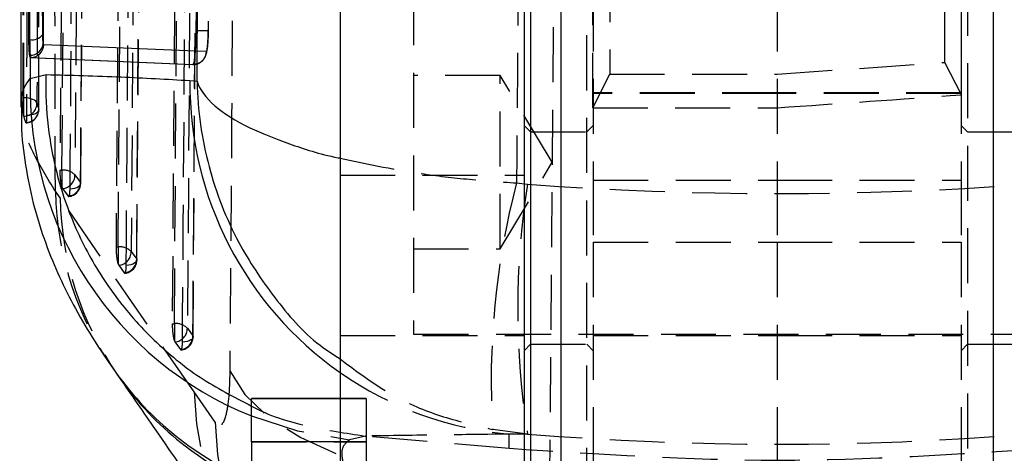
# Model space of a CAD drawing. Extents: x 24 to 351, y 12 to 282.
# Tile 9 of 13: x 316 to 339, y 216 to 226. Entities that reach past the tile are written whole.
import ezdxf

# ---------------------------------------------------------------- set-up
doc = ezdxf.new("R2010")
doc.units = 0
doc.linetypes.add('HIDDEN', pattern=[1.905, 1.27, -0.635])
doc.layers.get('0').update_dxf_attribs({"linetype": 'CONTINUOUS'})

msp = doc.modelspace()

# ---------------------------------------------------------------- linework, layer by layer
at = {"color": 7, "linetype": 'CONTINUOUS'}
for p, q in [((316.033014, 242.365761), (316.062485, 223.663497)), ((323.43567, 234.091701), (323.43567, 212.091701)), ((327.68567, 234.091701), (327.68567, 212.091701)), ((328.53567, 234.091859), (328.53567, 212.091991)), ((338.53567, 212.091991), (338.53567, 234.091859)), ((327.83567, 230.392803), (327.83567, 214.527617)), ((316.263466, 225.223674), (316.238337, 225.223674)), ((316.590191, 225.106185), (316.578463, 225.134683)), ((316.275141, 224.812657), (316.276924, 224.327825)), ((316.275141, 224.812657), (316.278123, 224.811657)), ((316.275236, 224.861552), (316.286963, 224.811657)), ((316.278123, 224.811657), (320.03675, 224.647528)), ((316.278123, 224.811657), (316.286963, 224.811657)), ((316.286963, 224.811657), (320.038139, 224.647528)), ((316.276924, 224.327825), (316.641166, 224.415491)), ((319.965406, 224.278082), (320.129951, 224.266423)), ((323.43567, 216.942158), (321.38567, 216.942158)), ((321.38567, 216.942158), (321.38567, 216.941875)), ((321.38567, 215.941859), (321.38567, 216.941875)), ((321.38567, 215.941859), (321.38567, 212.191859))]:
    msp.add_line(p, q, dxfattribs=at)
at = {"color": 7, "linetype": 'HIDDEN'}
for p, q in [((329.274117, 223.650602), (329.274117, 240.325542)), ((337.797233, 223.948591), (337.797233, 240.027554)), ((317.092658, 239.347553), (316.960784, 222.207607)), ((317.442233, 221.90303), (317.572468, 238.932602)), ((320.475239, 238.985101), (320.38803, 225.432973)), ((318.378634, 236.455392), (318.258964, 220.436994)), ((318.740303, 220.132489), (318.858172, 236.040514)), ((319.663991, 233.563231), (319.557541, 218.666382)), ((320.038806, 218.361981), (320.143229, 233.148459)), ((329.13567, 214.527617), (329.13567, 230.392803)), ((337.93567, 230.392803), (337.93567, 214.527617)), ((329.28567, 228.126936), (329.28567, 221.981746)), ((333.53567, 228.126936), (333.53567, 221.981746)), ((337.78567, 228.126936), (337.78567, 221.981746)), ((316.473839, 223.613876), (316.480628, 227.11703)), ((316.474768, 223.605372), (316.480783, 227.119075)), ((325.13567, 226.361553), (325.13567, 218.424053)), ((320.341442, 224.949551), (320.093798, 224.959891)), ((333.53567, 224.426457), (337.405675, 224.698181)), ((337.797233, 223.948591), (337.405675, 224.698181)), ((327.13567, 224.392803), (325.13567, 224.392803)), ((327.13567, 220.392803), (327.13567, 224.392803)), ((328.337391, 222.392803), (327.13567, 224.392803)), ((329.274117, 223.650602), (329.664904, 224.426044)), ((316.113828, 223.87948), (316.128424, 223.87948)), ((316.128424, 223.476502), (316.128424, 223.87948)), ((333.53567, 223.991423), (329.28567, 223.991423)), ((333.53567, 223.983038), (329.28567, 223.983038)), ((337.78567, 223.991423), (333.53567, 223.991423)), ((337.78567, 223.983038), (333.53567, 223.983038)), ((316.13223, 223.45345), (316.128424, 223.476502)), ((327.68567, 223.241412), (327.83567, 223.091412)), ((329.13567, 223.091412), (329.28567, 223.241412)), ((337.78567, 223.241412), (337.93567, 223.091412)), ((327.83567, 223.091412), (329.13567, 223.091412)), ((337.93567, 223.091412), (339.23567, 223.091412)), ((327.13567, 220.392803), (328.337391, 222.392803)), ((316.960784, 222.207607), (317.010515, 222.207607)), ((317.010515, 222.207607), (317.010515, 221.810095)), ((317.31023, 222.100319), (317.43799, 221.926054)), ((323.43567, 222.09296), (327.68567, 222.09296)), ((317.010515, 221.810095), (317.023157, 221.784993)), ((327.511637, 221.915185), (327.765845, 221.884656)), ((329.28567, 221.981746), (333.53567, 221.981746)), ((329.28567, 221.981746), (329.28567, 220.548214)), ((333.53567, 221.981746), (333.53567, 220.548214)), ((333.53567, 221.981746), (337.78567, 221.981746)), ((337.78567, 221.981746), (337.78567, 220.548214)), ((316.96535, 221.569003), (316.856748, 221.723545)), ((317.023157, 221.784993), (317.150925, 221.610723)), ((320.061136, 217.090428), (316.96535, 221.569003)), ((329.28567, 220.548214), (329.28567, 184.75309)), ((329.28567, 220.548214), (333.53567, 220.548214)), ((333.53567, 220.548214), (333.53567, 208.394306)), ((333.53567, 220.548214), (337.78567, 220.548214)), ((337.78567, 220.548214), (337.78567, 184.75309)), ((318.258964, 220.436994), (318.308716, 220.436994)), ((318.308716, 220.436994), (318.308716, 220.039651)), ((318.608426, 220.329773), (318.736218, 220.155509)), ((325.13567, 220.392803), (327.13567, 220.392803)), ((318.308716, 220.039651), (318.321424, 220.014387)), ((318.321424, 220.014387), (318.449225, 219.840117)), ((319.557541, 218.666382), (319.607327, 218.666382)), ((319.607327, 218.666382), (319.607327, 218.269287)), ((319.90703, 218.559257), (320.034876, 218.384999)), ((325.13567, 218.424053), (343.63567, 218.424053)), ((319.607327, 218.269287), (319.620135, 218.243783)), ((319.620135, 218.243783), (319.747995, 218.069513)), ((323.43567, 218.392803), (327.68567, 218.392803)), ((327.68567, 218.042803), (327.83567, 218.192803)), ((327.83567, 218.192803), (329.13567, 218.192803)), ((329.13567, 218.192803), (329.28567, 218.042803)), ((329.28567, 218.392803), (333.53567, 218.392803)), ((333.53567, 218.392803), (337.78567, 218.392803)), ((337.78567, 218.042803), (337.93567, 218.192803)), ((337.93567, 218.192803), (339.23567, 218.192803)), ((320.545678, 216.391169), (320.061136, 217.090428)), ((324.03567, 216.942158), (323.43567, 216.942158)), ((323.43567, 216.941875), (324.03567, 216.941875)), ((324.03567, 216.942158), (324.03567, 216.941875)), ((324.03567, 216.941875), (324.03567, 215.941859)), ((327.765845, 216.118114), (326.962344, 216.224446)), ((321.38567, 215.942173), (324.03567, 215.942173)), ((324.03567, 215.941859), (323.43567, 215.941859)), ((324.022737, 216.072191), (323.65506, 215.987419)), ((324.016725, 216.072719), (324.022737, 216.072191)), ((327.345356, 215.781499), (324.022737, 216.072191)), ((324.03567, 215.941859), (324.03567, 212.191859)), ((327.765845, 216.118114), (327.345356, 216.116998)), ((327.345356, 215.781499), (327.345356, 216.116998)), ((327.345356, 214.009068), (327.345356, 215.781499))]:
    msp.add_line(p, q, dxfattribs=at)
at = {"color": 8, "linetype": 'CONTINUOUS'}
for p, q in [((316.566762, 225.341888), (316.560848, 226.292503)), ((316.57452, 226.279761), (316.578463, 225.134683)), ((320.093798, 224.959891), (316.590191, 225.106185)), ((321.38567, 216.941875), (323.43567, 216.941875)), ((323.43567, 215.941859), (321.38567, 215.941859))]:
    msp.add_line(p, q, dxfattribs=at)
at = {"color": 7, "linetype": 'HIDDEN', "flags": 128}
for points in [[(317.010515, 222.207607), (317.076242, 230.747527), (317.142277, 239.347553)], [(317.442014, 239.24022), (317.437774, 238.687625), (317.420811, 236.477249), (317.352856, 227.63574), (317.31023, 222.100319)], [(317.43799, 221.926054), (317.442239, 222.478649), (317.459225, 224.689026), (317.527062, 233.530535), (317.568603, 238.955565)], [(317.19672, 221.779408), (317.200961, 222.332004), (317.217924, 224.542387), (317.285667, 233.383918), (317.32715, 238.808956)], [(318.308716, 220.436994), (318.368334, 228.416093), (318.428238, 236.455392)], [(318.727978, 236.348108), (318.723865, 235.795513), (318.707404, 233.585136), (318.641434, 224.743626), (318.608426, 220.329773)], [(318.494981, 220.008809), (318.499093, 220.561405), (318.515533, 222.771791), (318.581168, 231.613333), (318.61304, 235.916805)], [(318.736218, 220.155509), (318.740339, 220.708103), (318.756812, 222.918481), (318.822582, 231.75999), (318.85452, 236.063454)], [(319.607327, 218.666382), (319.660315, 226.084638), (319.713568, 233.563231)], [(320.013315, 233.456016), (320.009384, 232.903421), (319.993652, 230.693044), (319.930577, 221.851538), (319.90703, 218.559257)], [(319.793694, 218.238216), (319.797613, 218.790813), (319.813281, 221.001202), (319.875804, 229.842758), (319.898246, 233.024659)], [(320.034876, 218.384999), (320.038808, 218.937592), (320.054528, 221.147969), (320.117256, 229.989475), (320.139773, 233.171366)], [(320.972817, 229.468782), (320.930217, 223.4734), (320.888221, 217.579031)], [(328.278766, 214.716117), (328.327039, 220.608615), (328.375996, 226.602107)], [(316.432514, 223.758005), (316.424065, 223.781993), (316.404993, 223.804888), (316.375983, 223.825869), (316.338074, 223.844181), (316.292633, 223.859165), (316.241289, 223.870284), (316.185889, 223.877138), (316.128424, 223.87948)], [(316.191721, 223.4783), (316.250353, 223.482426), (316.305919, 223.491264), (316.356298, 223.504475), (316.399568, 223.521555), (316.434079, 223.541853), (316.458511, 223.564595), (316.471935, 223.588912), (316.473839, 223.613876)], [(317.19672, 221.779408), (317.253343, 221.786159), (317.305631, 221.7974), (317.351616, 221.812708), (317.389563, 221.831507), (317.418047, 221.853087), (317.435994, 221.876636), (317.442725, 221.901268), (317.43799, 221.926054)], [(318.736218, 220.155509), (318.740958, 220.130724), (318.734231, 220.106091), (318.71629, 220.082538), (318.687811, 220.060951), (318.649866, 220.042145), (318.603886, 220.026827), (318.551601, 220.015573), (318.494981, 220.008809)], [(320.034876, 218.384999), (320.039625, 218.360216), (320.032907, 218.335581), (320.014974, 218.312021), (319.986502, 218.290426), (319.948566, 218.271606), (319.902591, 218.256272), (319.85031, 218.245), (319.793694, 218.238216)], [(320.888221, 217.579031), (321.232221, 217.030229), (321.783623, 216.511491), (322.527471, 216.036885), (323.443594, 215.619282), (324.507149, 215.270007), (325.689292, 214.998531), (326.957966, 214.812217), (328.278766, 214.716117)], [(321.38567, 216.536302), (322.449903, 216.192068), (323.65506, 215.987419)]]:
    msp.add_lwpolyline(points, dxfattribs=at)
at = {"color": 7, "linetype": 'CONTINUOUS', "flags": 128}
msp.add_lwpolyline([(320.036779, 224.647527), (320.038516, 224.647961), (320.040252, 224.648395)], dxfattribs=at)
at = {"color": 7, "linetype": 'CONTINUOUS'}
for centre, radius, start, end in [((316.316939, 225.534664), 0.315554, 260.2438058, 322.3444928), ((316.275606, 225.166027), 0.304475, 269.9303838, 354.0912359), ((316.286324, 225.115671), 0.304015, 270.1204468, 358.211953)]:
    msp.add_arc(centre, radius, start, end, dxfattribs=at)
at = {"color": 8, "linetype": 'CONTINUOUS'}
for centre, radius, start, end in [((324.427248, 224.101217), 8.153474, 178.4073864, 248.0967325), ((328.092504, 224.200555), 8.127468, 179.4534493, 235.0420749), ((324.314348, 221.904298), 7.469453, 215.7459116, 246.9155594), ((324.393255, 221.743237), 7.441185, 214.8023247, 246.1601934)]:
    msp.add_arc(centre, radius, start, end, dxfattribs=at)
at = {"color": 7, "linetype": 'HIDDEN'}
for centre, radius, start, end in [((316.12782, 223.758112), 0.304694, 270.8291867, 359.9798069), ((316.168305, 223.613235), 0.305534, 271.2216248, 0.1202585), ((316.169998, 223.605883), 0.3045, 271.5594176, 359.9040504), ((317.056241, 221.863065), 0.347563, 43.0489719, 97.5598056), ((316.997445, 222.09674), 0.312805, 274.7148868, 0.6557156), ((317.125209, 221.922466), 0.312802, 274.7157187, 0.6572066), ((317.138277, 221.905367), 0.3045, 275.0067453, 359.5596071), ((345.02766, 217.352589), 18.100507, 165.3999603, 183.573368), ((346.012307, 219.001385), 18.472862, 171.0204778, 188.9795222), ((324.337128, 221.894653), 7.482337, 181.310374, 215.5840615), ((324.409122, 221.727857), 7.445467, 181.2225391, 214.6354479), ((318.354503, 220.092487), 0.347536, 43.0600842, 97.5705402), ((318.295644, 220.326126), 0.312803, 274.7274466, 0.6680036), ((318.423438, 220.151853), 0.312801, 274.7287783, 0.6697021), ((318.436509, 220.134755), 0.3045, 275.0205046, 359.5728478), ((319.653202, 218.321925), 0.347498, 43.0764631, 97.5862054), ((319.594247, 218.555515), 0.312805, 274.7472429, 0.6854966), ((319.722097, 218.381241), 0.312802, 274.7492385, 0.6882148), ((319.735174, 218.364142), 0.3045, 275.0413581, 359.5924333), ((328.056381, 224.155269), 8.069656, 235.0680502, 264.9450582), ((327.551045, 217.288721), 7.492533, 181.5165272, 268.4268871), ((328.041242, 216.593164), 7.498286, 181.5436689, 268.8599804)]:
    msp.add_arc(centre, radius, start, end, dxfattribs=at)
for centre, major_axis, ratio, start_param, end_param in [((333.555464, 224.267796), (71.252987, 4.983056), 0.008616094, 4.711508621, 4.771352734), ((333.555464, 224.266412), (71.253, 0), 0.008658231, 4.652266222, 4.712111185), ((333.555464, 286.563854), (71.253, 0), 0.910751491, 4.631044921, 4.793191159), ((333.555464, 286.563854), (71.253, 0), 0.991950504, 4.631044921, 4.793191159)]:
    msp.add_ellipse(centre, major_axis=major_axis, ratio=ratio, start_param=start_param, end_param=end_param, dxfattribs=at)
for points, knots in [([(327.655402, 242.061025), (327.63487, 238.705744), (327.593776, 231.990415), (327.53903, 225.275184), (327.511637, 221.915185)], [0, 0, 0, 0, 0.499644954, 1, 1, 1, 1]), ([(316.113828, 223.87948), (316.114934, 225.395185), (316.117144, 228.426595), (316.123508, 234.301678), (316.130553, 238.661046), (316.135148, 241.504714)], [0, 0, 0, 0, 0.257988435, 0.515976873, 1, 1, 1, 1]), ([(316.128424, 223.87948), (316.131731, 226.910889), (316.138139, 232.785981), (316.149455, 238.661045), (316.154931, 241.504714)], [0, 0, 0, 0, 0.515976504, 1, 1, 1, 1]), ([(316.458686, 241.385253), (316.453126, 238.425189), (316.443736, 233.425355), (316.436218, 227.549594), (316.43337, 224.633907), (316.432514, 223.758005)], [0, 0, 0, 0, 0.503778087, 0.85092978, 1, 1, 1, 1]), ([(316.236981, 241.105311), (316.23642, 240.924345), (316.233577, 240.006451), (316.221974, 236.140854), (316.206541, 230.446151), (316.195996, 225.488366), (316.191721, 223.4783)], [0, 0, 0, 0, 0.030799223, 0.156219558, 0.657900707, 1, 1, 1, 1]), ([(316.856748, 221.723545), (316.8512, 224.57718), (316.838997, 230.853917), (316.828071, 237.128097), (316.822112, 240.549803)], [0, 0, 0, 0, 0.454636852, 1, 1, 1, 1]), ([(329.640033, 236.423874), (329.642262, 236.168203), (329.646722, 235.65686), (329.652592, 234.580642), (329.657618, 233.307896), (329.66165, 231.858211), (329.664542, 230.273052), (329.666259, 228.599933), (329.666686, 226.885548), (329.666066, 225.483922), (329.665182, 224.678489), (329.664904, 224.426044)], [0, 0, 0, 0, 0.1182591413, 0.23651882, 0.354778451, 0.4730381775, 0.5912908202, 0.7095432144, 0.8277829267, 0.9460225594, 1, 1, 1, 1]), ([(337.405675, 224.698181), (337.405209, 225.259409), (337.404277, 226.381863), (337.404449, 228.103813), (337.405813, 229.791408), (337.408394, 231.405297), (337.412138, 232.893701), (337.416899, 234.221499), (337.422585, 235.340454), (337.427425, 236.019339), (337.430294, 236.319469), (337.430901, 236.3829)], [0, 0, 0, 0, 0.1209437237, 0.2418874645, 0.3628307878, 0.4837744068, 0.6047229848, 0.7256721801, 0.8466286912, 0.9675854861, 1, 1, 1, 1]), ([(320.036752, 224.648517), (320.072875, 224.651601), (320.140243, 224.657352), (320.223092, 224.704455), (320.280759, 224.760273), (320.31749, 224.818115), (320.33984, 224.873032), (320.357288, 224.939971), (320.371234, 225.035061), (320.38374, 225.197243), (320.388631, 225.351348), (320.389157, 225.433125), (320.389263, 225.449606)], [0, 0, 0, 0, 0.095500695, 0.178106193, 0.248865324, 0.312328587, 0.371897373, 0.442893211, 0.590742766, 0.784249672, 0.9565174, 1, 1, 1, 1]), ([(320.112664, 225.436579), (320.124294, 225.436452), (320.156781, 225.436097), (320.208286, 225.435529), (320.263427, 225.434907), (320.31089, 225.434345), (320.348736, 225.433858), (320.375018, 225.433463), (320.3898, 225.433154), (320.388619, 225.433034), (320.388029, 225.432973)], [0, 0, 0, 0, 0.073776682, 0.206091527, 0.338407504, 0.47072673, 0.603041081, 0.735367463, 0.867679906, 1, 1, 1, 1]), ([(320.388029, 225.432973), (320.387512, 225.395434), (320.386247, 225.303601), (320.379848, 225.16639), (320.369067, 225.044733), (320.355642, 224.964295), (320.346105, 224.954393), (320.341442, 224.949552)], [0, 0, 0, 0, 0.148306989, 0.362797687, 0.577756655, 0.793532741, 1, 1, 1, 1]), ([(320.341416, 224.949553), (320.336578, 224.909905), (320.326904, 224.830611), (320.256656, 224.730876), (320.156755, 224.661149), (320.077695, 224.652068), (320.038165, 224.647527)], [0, 0, 0, 0, 0.250000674, 0.499999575, 0.750001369, 1, 1, 1, 1]), ([(329.664904, 224.426044), (330.194971, 224.426096), (331.485242, 224.426222), (332.775483, 224.42637), (333.53567, 224.426457)], [0, 0, 0, 0, 0.4108184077, 1, 1, 1, 1]), ([(316.128424, 223.476502), (316.12667, 223.494235), (316.123161, 223.529702), (316.118766, 223.616367), (316.115586, 223.715803), (316.114006, 223.807712), (316.113878, 223.859531), (316.113828, 223.87948)], [0, 0, 0, 0, 0.216340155, 0.432689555, 0.648886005, 0.864832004, 1, 1, 1, 1]), ([(316.856748, 221.723545), (316.679613, 222.014465), (316.325339, 222.596309), (316.085362, 223.236327), (316.088355, 223.538165), (316.08951, 223.65464)], [0, 0, 0, 0, 0.380461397, 0.760928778, 1, 1, 1, 1]), ([(316.432514, 223.758005), (316.437834, 223.737532), (316.450323, 223.689476), (316.465263, 223.641445), (316.473839, 223.613876)], [0, 0, 0, 0, 0.426013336, 1, 1, 1, 1]), ([(316.174819, 223.30777), (316.16229, 223.347869), (316.147122, 223.396418), (316.134437, 223.444996), (316.13223, 223.45345)], [0, 0, 0, 0, 0.825965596, 1, 1, 1, 1]), ([(316.191721, 223.4783), (316.19144, 223.450336), (316.190862, 223.392778), (316.187203, 223.329675), (316.183402, 223.313025), (316.181502, 223.304699)], [0, 0, 0, 0, 0.320851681, 0.66042545, 1, 1, 1, 1]), ([(316.178755, 223.305733), (316.177537, 223.304593), (316.176252, 223.303389), (316.17489, 223.307553), (316.174819, 223.30777)], [0, 0, 0, 0, 0.947990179, 1, 1, 1, 1]), ([(323.43567, 222.487075), (324.019879, 222.36276), (324.932027, 222.168663), (326.349188, 221.997058), (327.124164, 221.942475), (327.511637, 221.915185)], [0, 0, 0, 0, 0.471113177, 0.735566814, 1, 1, 1, 1]), ([(316.960784, 222.207607), (316.961137, 222.175546), (316.961841, 222.111433), (316.970388, 222.007997), (316.983449, 221.913715), (316.997736, 221.847102), (317.007134, 221.819886), (317.010515, 221.810095)], [0, 0, 0, 0, 0.217388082, 0.43472846, 0.653439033, 0.875328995, 1, 1, 1, 1]), ([(317.150925, 221.610723), (317.152732, 221.608331), (317.157265, 221.602332), (317.161344, 221.604773), (317.163796, 221.606241)], [0, 0, 0, 0, 0.3987075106, 1, 1, 1, 1]), ([(317.172774, 221.607853), (317.177458, 221.617898), (317.186826, 221.637988), (317.194827, 221.702002), (317.196138, 221.755586), (317.19672, 221.779408)], [0, 0, 0, 0, 0.357105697, 0.714187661, 1, 1, 1, 1]), ([(318.258964, 220.436994), (318.259324, 220.404933), (318.260043, 220.340817), (318.268611, 220.237385), (318.281692, 220.143099), (318.295973, 220.076587), (318.305355, 220.049393), (318.308716, 220.039651)], [0, 0, 0, 0, 0.217552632, 0.435061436, 0.653950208, 0.876034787, 1, 1, 1, 1]), ([(318.47102, 219.837175), (318.475707, 219.84718), (318.48508, 219.867188), (318.493094, 219.931198), (318.494399, 219.984882), (318.494981, 220.008809)], [0, 0, 0, 0, 0.356660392, 0.7132536, 1, 1, 1, 1]), ([(318.449225, 219.840117), (318.451011, 219.837754), (318.455545, 219.831756), (318.459626, 219.834175), (318.462099, 219.83564)], [0, 0, 0, 0, 0.393987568, 1, 1, 1, 1]), ([(319.557541, 218.666382), (319.557911, 218.63432), (319.55865, 218.570205), (319.567251, 218.466772), (319.580364, 218.372483), (319.594637, 218.306114), (319.603995, 218.278956), (319.607327, 218.269287)], [0, 0, 0, 0, 0.217810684, 0.435572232, 0.654719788, 0.877067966, 1, 1, 1, 1]), ([(319.769711, 218.066466), (319.774402, 218.076414), (319.783784, 218.096312), (319.791819, 218.160291), (319.793115, 218.214131), (319.793694, 218.238216)], [0, 0, 0, 0, 0.355916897, 0.711870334, 1, 1, 1, 1]), ([(319.747995, 218.069513), (319.74975, 218.067193), (319.754286, 218.061196), (319.75837, 218.063581), (319.760874, 218.065044)], [0, 0, 0, 0, 0.386864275, 1, 1, 1, 1]), ([(323.43567, 217.85355), (323.857633, 217.536828), (324.59249, 216.985251), (325.8184, 216.488759), (326.581039, 216.312548), (326.962344, 216.224446)], [0, 0, 0, 0, 0.402741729, 0.701382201, 1, 1, 1, 1]), ([(320.888221, 217.579031), (320.882967, 217.366918), (320.877689, 217.15382), (320.84609, 216.805779), (320.807385, 216.557445), (320.718866, 216.327765), (320.630522, 216.288522), (320.565113, 216.367656), (320.545678, 216.391169)], [0, 0, 0, 0, 0.235156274, 0.236247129, 0.472332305, 0.635247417, 0.891622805, 1, 1, 1, 1]), ([(321.38567, 216.766115), (321.386866, 216.765443), (321.784461, 216.542022), (322.671111, 216.274616), (323.568187, 216.140018), (324.016725, 216.072719)], [0, 0, 0, 0, 0.001506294, 0.500753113, 1, 1, 1, 1]), ([(323.65506, 215.987419), (323.587117, 215.929711), (323.451237, 215.8143), (323.478807, 215.47746), (323.67765, 215.024969), (323.986815, 214.614307), (324.141396, 214.408979)], [0, 0, 0, 0, 0.246010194, 0.492000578, 0.746003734, 1, 1, 1, 1]), ([(327.345356, 216.116998), (326.814927, 216.11062), (325.69125, 216.097108), (324.595323, 216.081146), (324.016725, 216.072719)], [0, 0, 0, 0, 0.4720472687, 1, 1, 1, 1]), ([(339.765572, 215.781499), (337.695536, 215.64593), (333.555464, 215.374791), (329.415392, 215.64593), (327.345356, 215.781499)], [0, 0, 0, 0, 0.499999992, 1, 1, 1, 1])]:
    msp.add_open_spline(points, degree=3, knots=knots, dxfattribs=at)
at = {"color": 7, "linetype": 'CONTINUOUS'}
for points, knots in [([(316.150798, 240.677385), (316.164262, 238.101774), (316.191188, 232.950551), (316.222621, 227.7993), (316.238337, 225.223674)], [0, 0, 0, 0, 0.499999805, 1, 1, 1, 1]), ([(316.171433, 240.677385), (316.185643, 238.101775), (316.214063, 232.950554), (316.246998, 227.7993), (316.263466, 225.223674)], [0, 0, 0, 0, 0.499999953, 1, 1, 1, 1]), ([(320.129951, 224.266423), (320.146432, 226.8593), (320.179556, 232.070784), (320.206318, 237.282342), (320.219765, 239.900986)], [0, 0, 0, 0, 0.497531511, 1, 1, 1, 1]), ([(320.112664, 225.436537), (320.113888, 225.61235), (320.120763, 226.600136), (320.15131, 231.117588), (320.175948, 235.459263), (320.195978, 238.988957)], [0, 0, 0, 0, 0.038918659, 0.218660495, 1, 1, 1, 1]), ([(316.238337, 225.223674), (316.239439, 225.154601), (316.241643, 225.016459), (316.253235, 224.875577), (316.265653, 224.821434), (316.273671, 224.814017), (316.275141, 224.812657)], [0, 0, 0, 0, 0.309934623, 0.619849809, 0.930283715, 1, 1, 1, 1]), ([(316.263466, 225.223674), (316.264134, 225.154769), (316.26547, 225.01701), (316.27072, 224.909155), (316.274459, 224.869744), (316.275236, 224.861552)], [0, 0, 0, 0, 0.442184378, 0.88405108, 1, 1, 1, 1]), ([(316.578463, 225.134683), (316.577691, 225.139383), (316.573971, 225.162004), (316.568753, 225.223793), (316.567426, 225.302504), (316.566762, 225.341888)], [0, 0, 0, 0, 0.11585398, 0.557606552, 1, 1, 1, 1]), ([(320.040252, 224.648395), (320.048176, 224.661283), (320.064023, 224.687058), (320.085518, 224.834223), (320.102012, 225.042787), (320.110543, 225.256893), (320.112124, 225.390866), (320.112663, 225.436537)], [0, 0, 0, 0, 0.221583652, 0.443157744, 0.66455828, 0.88564893, 1, 1, 1, 1]), ([(316.641166, 224.415491), (316.639584, 224.348137), (316.629115, 223.90222), (316.688025, 222.998596), (316.967947, 221.73292), (317.482322, 220.459181), (318.2056, 219.291606), (319.112199, 218.263578), (320.173361, 217.391807), (320.981974, 216.974469), (321.38567, 216.766115)], [0, 0, 0, 0, 0.021181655, 0.140233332, 0.283600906, 0.42696861, 0.570334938, 0.713701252, 0.857066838, 1, 1, 1, 1]), ([(316.641166, 224.415491), (317.218365, 224.401562), (318.312717, 224.375154), (319.435037, 224.309234), (319.965406, 224.278082)], [0, 0, 0, 0, 0.527435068, 1, 1, 1, 1]), ([(316.075687, 223.654844), (316.072946, 223.523888), (316.063294, 223.062701), (316.158653, 222.314348), (316.337702, 221.428022), (316.59538, 220.596425), (316.910329, 219.815514), (317.28435, 219.062342), (317.729398, 218.296635), (318.068864, 217.80778), (318.253239, 217.542266)], [0, 0, 0, 0, 0.0456404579, 0.1607320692, 0.2767268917, 0.3960663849, 0.5235860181, 0.658359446, 0.8144436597, 1, 1, 1, 1]), ([(318.24483, 217.550519), (318.251849, 217.541038), (318.261839, 217.527546), (318.277144, 217.504205), (318.281695, 217.497265)], [0, 0, 0, 0, 0.702686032, 1, 1, 1, 1]), ([(318.279643, 217.501205), (318.556936, 217.100267), (319.587998, 215.609451), (320.623474, 214.114993), (321.380471, 213.022452)], [0, 0, 0, 0, 0.268938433, 1, 1, 1, 1])]:
    msp.add_open_spline(points, degree=3, knots=knots, dxfattribs=at)
at = {"color": 8, "linetype": 'CONTINUOUS'}
for points, knots in [([(316.08951, 223.65464), (316.081333, 223.733852), (316.052029, 224.01772), (316.182709, 224.197914), (316.276924, 224.327825)], [0, 0, 0, 0, 0.279045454, 1, 1, 1, 1]), ([(320.129951, 224.266423), (320.130473, 224.264711), (320.188439, 224.074369), (320.461518, 223.703594), (321.228917, 223.21303), (322.248902, 222.818853), (322.96074, 222.577202), (323.42029, 222.489994), (323.43567, 222.487075)], [0, 0, 0, 0, 0.002602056, 0.28923606, 0.561033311, 0.776806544, 0.992529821, 1, 1, 1, 1]), ([(320.129951, 224.266423), (320.130065, 224.260474), (320.142755, 223.599428), (320.327012, 222.313147), (320.981782, 220.624373), (321.899714, 219.260606), (322.68779, 218.330398), (323.277954, 217.95411), (323.43567, 217.85355)], [0, 0, 0, 0, 0.002429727, 0.270006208, 0.523740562, 0.725170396, 0.926553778, 1, 1, 1, 1])]:
    msp.add_open_spline(points, degree=3, knots=knots, dxfattribs=at)

doc.saveas('drawing.dxf')
